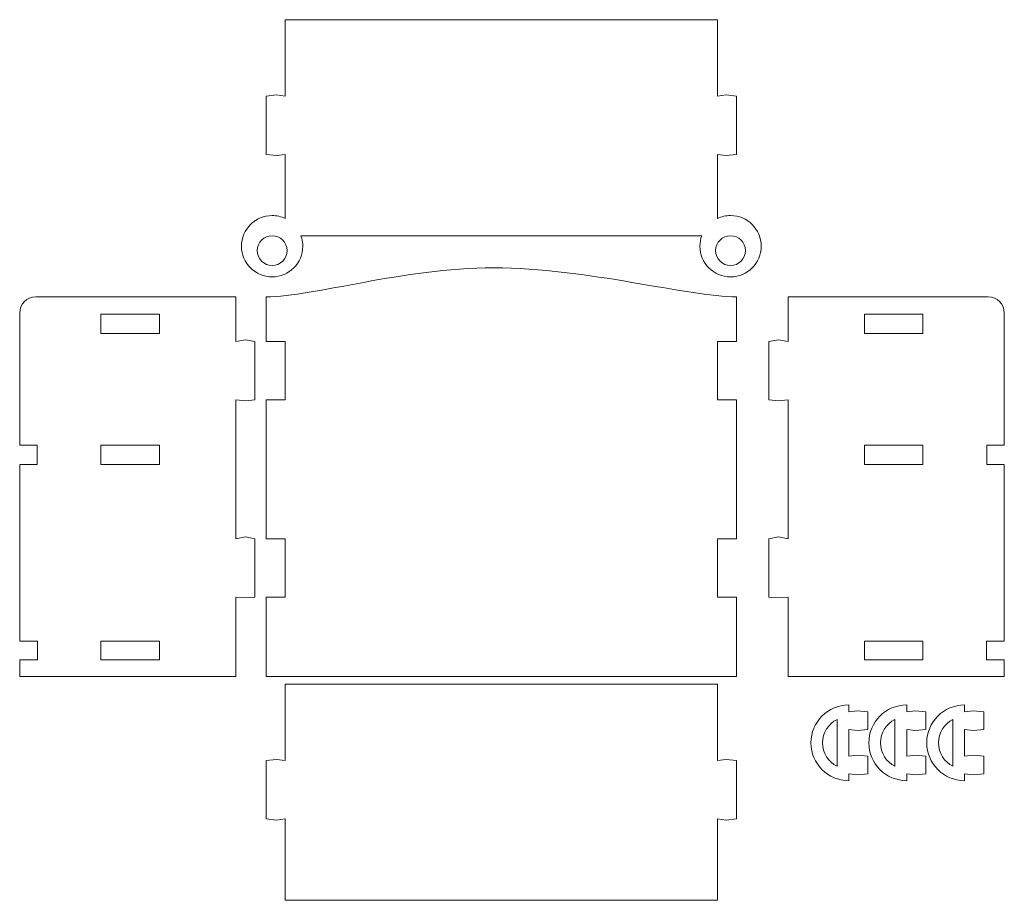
# Model space of a CAD drawing. Header units: centimetres. Extents: x -179 to 199, y -139 to 174.
# Tile 25 of 76: x -80 to -69, y 98 to 108. Entities that reach past the tile are written whole.
import ezdxf

# ---------------------------------------------------------------- set-up
doc = ezdxf.new("R2010")
doc.units = ezdxf.units.CM
doc.header["$MEASUREMENT"] = 0
doc.layers.add('Layer 1', color=7, linetype='Continuous')

msp = doc.modelspace()

# ---------------------------------------------------------------- linework, layer by layer
at = {"layer": 'Layer 1', "lineweight": 5}
for points, knots in [([(-77.36881, 108.41766), (-75.68711, 108.41766), (-74.00542, 108.41766), (-72.32372, 108.41766), (-72.32372, 108.41766), (-72.32372, 108.41766), (-72.32372, 107.5262), (-72.32372, 107.5262), (-72.32372, 107.5262), (-72.32372, 107.5262), (-72.22172, 107.53985), (-72.22172, 107.53985), (-72.22172, 107.53985), (-72.22172, 107.53985), (-72.09886, 107.5262), (-72.09886, 107.5262), (-72.09886, 107.5262), (-72.09886, 107.5262), (-72.09886, 106.8444), (-72.09886, 106.8444), (-72.09886, 106.8444), (-72.09886, 106.8444), (-72.22172, 106.83075), (-72.22172, 106.83075), (-72.22172, 106.83075), (-72.22172, 106.83075), (-72.32372, 106.8444), (-72.32372, 106.8444), (-72.32372, 106.8444), (-72.32372, 106.8444), (-72.32372, 106.09641), (-72.32372, 106.09641), (-72.32372, 106.09641), (-72.27736, 106.11856), (-72.22507, 106.13092), (-72.1702, 106.13092), (-72.1702, 106.13092), (-71.97265, 106.13092), (-71.81218, 105.97071), (-71.81218, 105.77315), (-71.81218, 105.77315), (-71.81218, 105.57534), (-71.97265, 105.41513), (-72.1702, 105.41513), (-72.1702, 105.41513), (-72.36776, 105.41513), (-72.52797, 105.57534), (-72.52797, 105.77315), (-72.52797, 105.77315), (-72.52797, 105.81591), (-72.5205, 105.85712), (-72.5066, 105.89499), (-72.5066, 105.89499), (-74.06646, 105.89499), (-75.62607, 105.89499), (-77.18594, 105.89499), (-77.18594, 105.89499), (-77.17203, 105.85712), (-77.16456, 105.81591), (-77.16456, 105.77315), (-77.16456, 105.77315), (-77.16456, 105.57534), (-77.32477, 105.41513), (-77.52258, 105.41513), (-77.52258, 105.41513), (-77.72014, 105.41513), (-77.88035, 105.57534), (-77.88035, 105.77315), (-77.88035, 105.77315), (-77.88035, 105.97071), (-77.72014, 106.13092), (-77.52258, 106.13092), (-77.52258, 106.13092), (-77.46746, 106.13092), (-77.41543, 106.11856), (-77.36881, 106.09641), (-77.36881, 106.09641), (-77.36881, 106.09641), (-77.36881, 106.8444), (-77.36881, 106.8444), (-77.36881, 106.8444), (-77.36881, 106.8444), (-77.47107, 106.83075), (-77.47107, 106.83075), (-77.47107, 106.83075), (-77.47107, 106.83075), (-77.59367, 106.8444), (-77.59367, 106.8444), (-77.59367, 106.8444), (-77.59367, 106.8444), (-77.59367, 107.5262), (-77.59367, 107.5262), (-77.59367, 107.5262), (-77.59367, 107.5262), (-77.47107, 107.53985), (-77.47107, 107.53985), (-77.47107, 107.53985), (-77.47107, 107.53985), (-77.36881, 107.5262), (-77.36881, 107.5262), (-77.36881, 107.5262), (-77.36881, 107.5262), (-77.36881, 108.41766), (-77.36881, 108.41766)], [0, 0, 0, 0, 0.03703704, 0.03703704, 0.03703704, 0.03703704, 0.07407407, 0.07407407, 0.07407407, 0.07407407, 0.11111111, 0.11111111, 0.11111111, 0.11111111, 0.14814815, 0.14814815, 0.14814815, 0.14814815, 0.18518519, 0.18518519, 0.18518519, 0.18518519, 0.22222222, 0.22222222, 0.22222222, 0.22222222, 0.25925926, 0.25925926, 0.25925926, 0.25925926, 0.2962963, 0.2962963, 0.2962963, 0.2962963, 0.33333333, 0.33333333, 0.33333333, 0.33333333, 0.37037037, 0.37037037, 0.37037037, 0.37037037, 0.40740741, 0.40740741, 0.40740741, 0.40740741, 0.44444444, 0.44444444, 0.44444444, 0.44444444, 0.48148148, 0.48148148, 0.48148148, 0.48148148, 0.51851852, 0.51851852, 0.51851852, 0.51851852, 0.55555556, 0.55555556, 0.55555556, 0.55555556, 0.59259259, 0.59259259, 0.59259259, 0.59259259, 0.62962963, 0.62962963, 0.62962963, 0.62962963, 0.66666667, 0.66666667, 0.66666667, 0.66666667, 0.7037037, 0.7037037, 0.7037037, 0.7037037, 0.74074074, 0.74074074, 0.74074074, 0.74074074, 0.77777778, 0.77777778, 0.77777778, 0.77777778, 0.81481481, 0.81481481, 0.81481481, 0.81481481, 0.85185185, 0.85185185, 0.85185185, 0.85185185, 0.88888889, 0.88888889, 0.88888889, 0.88888889, 0.92592593, 0.92592593, 0.92592593, 0.92592593, 1, 1, 1, 1]), ([(-77.52258, 105.89499), (-77.42651, 105.89499), (-77.34846, 105.81746), (-77.34846, 105.72138), (-77.34846, 105.72138), (-77.34846, 105.62531), (-77.42651, 105.54752), (-77.52258, 105.54752), (-77.52258, 105.54752), (-77.61866, 105.54752), (-77.69645, 105.62531), (-77.69645, 105.72138), (-77.69645, 105.72138), (-77.69645, 105.81746), (-77.61866, 105.89499), (-77.52258, 105.89499)], [0, 0, 0, 0, 0.2, 0.2, 0.2, 0.2, 0.4, 0.4, 0.4, 0.4, 0.6, 0.6, 0.6, 0.6, 1, 1, 1, 1]), ([(-72.1702, 105.89499), (-72.26628, 105.89499), (-72.34407, 105.81746), (-72.34407, 105.72138), (-72.34407, 105.72138), (-72.34407, 105.62531), (-72.26628, 105.54752), (-72.1702, 105.54752), (-72.1702, 105.54752), (-72.07413, 105.54752), (-71.99634, 105.62531), (-71.99634, 105.72138), (-71.99634, 105.72138), (-71.99634, 105.81746), (-72.07413, 105.89499), (-72.1702, 105.89499)], [0, 0, 0, 0, 0.2, 0.2, 0.2, 0.2, 0.4, 0.4, 0.4, 0.4, 0.6, 0.6, 0.6, 0.6, 1, 1, 1, 1]), ([(-77.59367, 105.18254), (-77.02212, 105.18254), (-76.01166, 105.51996), (-74.93268, 105.51996), (-74.93268, 105.51996), (-73.85371, 105.51996), (-72.66526, 105.18254), (-72.09886, 105.18254), (-72.09886, 105.18254), (-72.09886, 105.18254), (-72.09886, 104.66069), (-72.09886, 104.66069), (-72.09886, 104.66069), (-72.09886, 104.66069), (-72.32372, 104.66069), (-72.32372, 104.66069), (-72.32372, 104.66069), (-72.32372, 104.66069), (-72.32372, 103.97889), (-72.32372, 103.97889), (-72.32372, 103.97889), (-72.32372, 103.97889), (-72.09886, 103.97889), (-72.09886, 103.97889), (-72.09886, 103.97889), (-72.09886, 103.97889), (-72.09886, 102.35773), (-72.09886, 102.35773), (-72.09886, 102.35773), (-72.09886, 102.35773), (-72.32372, 102.35773), (-72.32372, 102.35773), (-72.32372, 102.35773), (-72.32372, 102.35773), (-72.32372, 101.67593), (-72.32372, 101.67593), (-72.32372, 101.67593), (-72.32372, 101.67593), (-72.09886, 101.67593), (-72.09886, 101.67593), (-72.09886, 101.67593), (-72.09886, 101.67593), (-72.09886, 100.75124), (-72.09886, 100.75124), (-72.09886, 100.75124), (-72.09886, 100.75124), (-77.59367, 100.75124), (-77.59367, 100.75124), (-77.59367, 100.75124), (-77.59367, 100.75124), (-77.59367, 101.67593), (-77.59367, 101.67593), (-77.59367, 101.67593), (-77.59367, 101.67593), (-77.36881, 101.67593), (-77.36881, 101.67593), (-77.36881, 101.67593), (-77.36881, 101.67593), (-77.36881, 102.35773), (-77.36881, 102.35773), (-77.36881, 102.35773), (-77.36881, 102.35773), (-77.59367, 102.35773), (-77.59367, 102.35773), (-77.59367, 102.35773), (-77.59367, 102.35773), (-77.59367, 103.97889), (-77.59367, 103.97889), (-77.59367, 103.97889), (-77.59367, 103.97889), (-77.36881, 103.97889), (-77.36881, 103.97889), (-77.36881, 103.97889), (-77.36881, 103.97889), (-77.36881, 104.66069), (-77.36881, 104.66069), (-77.36881, 104.66069), (-77.36881, 104.66069), (-77.59367, 104.66069), (-77.59367, 104.66069), (-77.59367, 104.66069), (-77.59367, 104.66069), (-77.59367, 105.18254), (-77.59367, 105.18254)], [0, 0, 0, 0, 0.04545455, 0.04545455, 0.04545455, 0.04545455, 0.09090909, 0.09090909, 0.09090909, 0.09090909, 0.13636364, 0.13636364, 0.13636364, 0.13636364, 0.18181818, 0.18181818, 0.18181818, 0.18181818, 0.22727273, 0.22727273, 0.22727273, 0.22727273, 0.27272727, 0.27272727, 0.27272727, 0.27272727, 0.31818182, 0.31818182, 0.31818182, 0.31818182, 0.36363636, 0.36363636, 0.36363636, 0.36363636, 0.40909091, 0.40909091, 0.40909091, 0.40909091, 0.45454545, 0.45454545, 0.45454545, 0.45454545, 0.5, 0.5, 0.5, 0.5, 0.54545455, 0.54545455, 0.54545455, 0.54545455, 0.59090909, 0.59090909, 0.59090909, 0.59090909, 0.63636364, 0.63636364, 0.63636364, 0.63636364, 0.68181818, 0.68181818, 0.68181818, 0.68181818, 0.72727273, 0.72727273, 0.72727273, 0.72727273, 0.77272727, 0.77272727, 0.77272727, 0.77272727, 0.81818182, 0.81818182, 0.81818182, 0.81818182, 0.86363636, 0.86363636, 0.86363636, 0.86363636, 0.90909091, 0.90909091, 0.90909091, 0.90909091, 1, 1, 1, 1]), ([(-77.94758, 105.18254), (-77.94758, 105.18254), (-80.28068, 105.18254), (-80.28068, 105.18254), (-80.28068, 105.18254), (-80.38474, 105.18254), (-80.47, 105.09754), (-80.47, 104.99348), (-80.47, 104.99348), (-80.47, 104.99348), (-80.47, 103.44855), (-80.47, 103.44855), (-80.47, 103.44855), (-80.47, 103.44855), (-80.26549, 103.44855), (-80.26549, 103.44855), (-80.26549, 103.44855), (-80.26549, 103.44855), (-80.26549, 103.22343), (-80.26549, 103.22343), (-80.26549, 103.22343), (-80.26549, 103.22343), (-80.47, 103.22343), (-80.47, 103.22343), (-80.47, 103.22343), (-80.47, 103.22343), (-80.47, 101.16027), (-80.47, 101.16027), (-80.47, 101.16027), (-80.47, 101.16027), (-80.26291, 101.16027), (-80.26291, 101.16027), (-80.26291, 101.16027), (-80.26291, 101.16027), (-80.26291, 100.94313), (-80.26291, 100.94313), (-80.26291, 100.94313), (-80.26291, 100.94313), (-80.47, 100.94313), (-80.47, 100.94313), (-80.47, 100.94313), (-80.47, 100.94313), (-80.47, 100.75124), (-80.47, 100.75124), (-80.47, 100.75124), (-80.47, 100.75124), (-77.94758, 100.75124), (-77.94758, 100.75124), (-77.94758, 100.75124), (-77.94758, 100.75124), (-77.94758, 101.67593), (-77.94758, 101.67593), (-77.94758, 101.67593), (-77.94758, 101.67593), (-77.83502, 101.66588), (-77.83502, 101.66588), (-77.83502, 101.66588), (-77.83502, 101.66588), (-77.72272, 101.67593), (-77.72272, 101.67593), (-77.72272, 101.67593), (-77.72272, 101.67593), (-77.72272, 102.35773), (-77.72272, 102.35773), (-77.72272, 102.35773), (-77.72272, 102.35773), (-77.83502, 102.37807), (-77.83502, 102.37807), (-77.83502, 102.37807), (-77.83502, 102.37807), (-77.94758, 102.35773), (-77.94758, 102.35773), (-77.94758, 102.35773), (-77.94758, 102.35773), (-77.94758, 103.97889), (-77.94758, 103.97889), (-77.94758, 103.97889), (-77.94758, 103.97889), (-77.83502, 103.96859), (-77.83502, 103.96859), (-77.83502, 103.96859), (-77.83502, 103.96859), (-77.72272, 103.97889), (-77.72272, 103.97889), (-77.72272, 103.97889), (-77.72272, 103.97889), (-77.72272, 104.66069), (-77.72272, 104.66069), (-77.72272, 104.66069), (-77.72272, 104.66069), (-77.83502, 104.68104), (-77.83502, 104.68104), (-77.83502, 104.68104), (-77.83502, 104.68104), (-77.94758, 104.66069), (-77.94758, 104.66069), (-77.94758, 104.66069), (-77.94758, 104.66069), (-77.94758, 105.18254), (-77.94758, 105.18254)], [0, 0, 0, 0, 0.03846154, 0.03846154, 0.03846154, 0.03846154, 0.07692308, 0.07692308, 0.07692308, 0.07692308, 0.11538462, 0.11538462, 0.11538462, 0.11538462, 0.15384615, 0.15384615, 0.15384615, 0.15384615, 0.19230769, 0.19230769, 0.19230769, 0.19230769, 0.23076923, 0.23076923, 0.23076923, 0.23076923, 0.26923077, 0.26923077, 0.26923077, 0.26923077, 0.30769231, 0.30769231, 0.30769231, 0.30769231, 0.34615385, 0.34615385, 0.34615385, 0.34615385, 0.38461538, 0.38461538, 0.38461538, 0.38461538, 0.42307692, 0.42307692, 0.42307692, 0.42307692, 0.46153846, 0.46153846, 0.46153846, 0.46153846, 0.5, 0.5, 0.5, 0.5, 0.53846154, 0.53846154, 0.53846154, 0.53846154, 0.57692308, 0.57692308, 0.57692308, 0.57692308, 0.61538462, 0.61538462, 0.61538462, 0.61538462, 0.65384615, 0.65384615, 0.65384615, 0.65384615, 0.69230769, 0.69230769, 0.69230769, 0.69230769, 0.73076923, 0.73076923, 0.73076923, 0.73076923, 0.76923077, 0.76923077, 0.76923077, 0.76923077, 0.80769231, 0.80769231, 0.80769231, 0.80769231, 0.84615385, 0.84615385, 0.84615385, 0.84615385, 0.88461538, 0.88461538, 0.88461538, 0.88461538, 0.92307692, 0.92307692, 0.92307692, 0.92307692, 1, 1, 1, 1]), ([(-71.49665, 105.18254), (-71.49665, 105.18254), (-69.16329, 105.18254), (-69.16329, 105.18254), (-69.16329, 105.18254), (-69.05923, 105.18254), (-68.97397, 105.09754), (-68.97397, 104.99348), (-68.97397, 104.99348), (-68.97397, 104.99348), (-68.97397, 103.44855), (-68.97397, 103.44855), (-68.97397, 103.44855), (-68.97397, 103.44855), (-69.17849, 103.44855), (-69.17849, 103.44855), (-69.17849, 103.44855), (-69.17849, 103.44855), (-69.17849, 103.22343), (-69.17849, 103.22343), (-69.17849, 103.22343), (-69.17849, 103.22343), (-68.97397, 103.22343), (-68.97397, 103.22343), (-68.97397, 103.22343), (-68.97397, 103.22343), (-68.97397, 101.16027), (-68.97397, 101.16027), (-68.97397, 101.16027), (-68.97397, 101.16027), (-69.18132, 101.16027), (-69.18132, 101.16027), (-69.18132, 101.16027), (-69.18132, 101.16027), (-69.18132, 100.94313), (-69.18132, 100.94313), (-69.18132, 100.94313), (-69.18132, 100.94313), (-68.97397, 100.94313), (-68.97397, 100.94313), (-68.97397, 100.94313), (-68.97397, 100.94313), (-68.97397, 100.75124), (-68.97397, 100.75124), (-68.97397, 100.75124), (-68.97397, 100.75124), (-71.49665, 100.75124), (-71.49665, 100.75124), (-71.49665, 100.75124), (-71.49665, 100.75124), (-71.49665, 101.67593), (-71.49665, 101.67593), (-71.49665, 101.67593), (-71.49665, 101.67593), (-71.60895, 101.66588), (-71.60895, 101.66588), (-71.60895, 101.66588), (-71.60895, 101.66588), (-71.72151, 101.67593), (-71.72151, 101.67593), (-71.72151, 101.67593), (-71.72151, 101.67593), (-71.72151, 102.35773), (-71.72151, 102.35773), (-71.72151, 102.35773), (-71.72151, 102.35773), (-71.60895, 102.37807), (-71.60895, 102.37807), (-71.60895, 102.37807), (-71.60895, 102.37807), (-71.49665, 102.35773), (-71.49665, 102.35773), (-71.49665, 102.35773), (-71.49665, 102.35773), (-71.49665, 103.97889), (-71.49665, 103.97889), (-71.49665, 103.97889), (-71.49665, 103.97889), (-71.60895, 103.96859), (-71.60895, 103.96859), (-71.60895, 103.96859), (-71.60895, 103.96859), (-71.72151, 103.97889), (-71.72151, 103.97889), (-71.72151, 103.97889), (-71.72151, 103.97889), (-71.72151, 104.66069), (-71.72151, 104.66069), (-71.72151, 104.66069), (-71.72151, 104.66069), (-71.60895, 104.68104), (-71.60895, 104.68104), (-71.60895, 104.68104), (-71.60895, 104.68104), (-71.49665, 104.66069), (-71.49665, 104.66069), (-71.49665, 104.66069), (-71.49665, 104.66069), (-71.49665, 105.18254), (-71.49665, 105.18254)], [0, 0, 0, 0, 0.03846154, 0.03846154, 0.03846154, 0.03846154, 0.07692308, 0.07692308, 0.07692308, 0.07692308, 0.11538462, 0.11538462, 0.11538462, 0.11538462, 0.15384615, 0.15384615, 0.15384615, 0.15384615, 0.19230769, 0.19230769, 0.19230769, 0.19230769, 0.23076923, 0.23076923, 0.23076923, 0.23076923, 0.26923077, 0.26923077, 0.26923077, 0.26923077, 0.30769231, 0.30769231, 0.30769231, 0.30769231, 0.34615385, 0.34615385, 0.34615385, 0.34615385, 0.38461538, 0.38461538, 0.38461538, 0.38461538, 0.42307692, 0.42307692, 0.42307692, 0.42307692, 0.46153846, 0.46153846, 0.46153846, 0.46153846, 0.5, 0.5, 0.5, 0.5, 0.53846154, 0.53846154, 0.53846154, 0.53846154, 0.57692308, 0.57692308, 0.57692308, 0.57692308, 0.61538462, 0.61538462, 0.61538462, 0.61538462, 0.65384615, 0.65384615, 0.65384615, 0.65384615, 0.69230769, 0.69230769, 0.69230769, 0.69230769, 0.73076923, 0.73076923, 0.73076923, 0.73076923, 0.76923077, 0.76923077, 0.76923077, 0.76923077, 0.80769231, 0.80769231, 0.80769231, 0.80769231, 0.84615385, 0.84615385, 0.84615385, 0.84615385, 0.88461538, 0.88461538, 0.88461538, 0.88461538, 0.92307692, 0.92307692, 0.92307692, 0.92307692, 1, 1, 1, 1]), ([(-78.83904, 104.97931), (-78.83904, 104.97931), (-79.52084, 104.97931), (-79.52084, 104.97931), (-79.52084, 104.97931), (-79.52084, 104.97931), (-79.52084, 104.75445), (-79.52084, 104.75445), (-79.52084, 104.75445), (-79.52084, 104.75445), (-78.83904, 104.75445), (-78.83904, 104.75445), (-78.83904, 104.75445), (-78.83904, 104.75445), (-78.83904, 104.97931), (-78.83904, 104.97931)], [0, 0, 0, 0, 0.2, 0.2, 0.2, 0.2, 0.4, 0.4, 0.4, 0.4, 0.6, 0.6, 0.6, 0.6, 1, 1, 1, 1]), ([(-70.60519, 104.97931), (-70.60519, 104.97931), (-69.92339, 104.97931), (-69.92339, 104.97931), (-69.92339, 104.97931), (-69.92339, 104.97931), (-69.92339, 104.75445), (-69.92339, 104.75445), (-69.92339, 104.75445), (-69.92339, 104.75445), (-70.60519, 104.75445), (-70.60519, 104.75445), (-70.60519, 104.75445), (-70.60519, 104.75445), (-70.60519, 104.97931), (-70.60519, 104.97931)], [0, 0, 0, 0, 0.2, 0.2, 0.2, 0.2, 0.4, 0.4, 0.4, 0.4, 0.6, 0.6, 0.6, 0.6, 1, 1, 1, 1]), ([(-78.83904, 103.44855), (-78.83904, 103.44855), (-79.52084, 103.44855), (-79.52084, 103.44855), (-79.52084, 103.44855), (-79.52084, 103.44855), (-79.52084, 103.22343), (-79.52084, 103.22343), (-79.52084, 103.22343), (-79.52084, 103.22343), (-78.83904, 103.22343), (-78.83904, 103.22343), (-78.83904, 103.22343), (-78.83904, 103.22343), (-78.83904, 103.44855), (-78.83904, 103.44855)], [0, 0, 0, 0, 0.2, 0.2, 0.2, 0.2, 0.4, 0.4, 0.4, 0.4, 0.6, 0.6, 0.6, 0.6, 1, 1, 1, 1]), ([(-70.60519, 103.44855), (-70.60519, 103.44855), (-69.92339, 103.44855), (-69.92339, 103.44855), (-69.92339, 103.44855), (-69.92339, 103.44855), (-69.92339, 103.22343), (-69.92339, 103.22343), (-69.92339, 103.22343), (-69.92339, 103.22343), (-70.60519, 103.22343), (-70.60519, 103.22343), (-70.60519, 103.22343), (-70.60519, 103.22343), (-70.60519, 103.44855), (-70.60519, 103.44855)], [0, 0, 0, 0, 0.2, 0.2, 0.2, 0.2, 0.4, 0.4, 0.4, 0.4, 0.6, 0.6, 0.6, 0.6, 1, 1, 1, 1]), ([(-78.83904, 101.16027), (-78.83904, 101.16027), (-79.52084, 101.16027), (-79.52084, 101.16027), (-79.52084, 101.16027), (-79.52084, 101.16027), (-79.52084, 100.94545), (-79.52084, 100.94545), (-79.52084, 100.94545), (-79.52084, 100.94545), (-78.83904, 100.94545), (-78.83904, 100.94545), (-78.83904, 100.94545), (-78.83904, 100.94545), (-78.83904, 101.16027), (-78.83904, 101.16027)], [0, 0, 0, 0, 0.2, 0.2, 0.2, 0.2, 0.4, 0.4, 0.4, 0.4, 0.6, 0.6, 0.6, 0.6, 1, 1, 1, 1]), ([(-70.60519, 101.16027), (-70.60519, 101.16027), (-69.92339, 101.16027), (-69.92339, 101.16027), (-69.92339, 101.16027), (-69.92339, 101.16027), (-69.92339, 100.94545), (-69.92339, 100.94545), (-69.92339, 100.94545), (-69.92339, 100.94545), (-70.60519, 100.94545), (-70.60519, 100.94545), (-70.60519, 100.94545), (-70.60519, 100.94545), (-70.60519, 101.16027), (-70.60519, 101.16027)], [0, 0, 0, 0, 0.2, 0.2, 0.2, 0.2, 0.4, 0.4, 0.4, 0.4, 0.6, 0.6, 0.6, 0.6, 1, 1, 1, 1]), ([(-77.36881, 100.65903), (-75.68711, 100.65903), (-74.00542, 100.65903), (-72.32372, 100.65903), (-72.32372, 100.65903), (-72.32372, 100.65903), (-72.32372, 99.76757), (-72.32372, 99.76757), (-72.32372, 99.76757), (-72.32372, 99.76757), (-72.22172, 99.78122), (-72.22172, 99.78122), (-72.22172, 99.78122), (-72.22172, 99.78122), (-72.09886, 99.76757), (-72.09886, 99.76757), (-72.09886, 99.76757), (-72.09886, 99.76757), (-72.09886, 99.08577), (-72.09886, 99.08577), (-72.09886, 99.08577), (-72.09886, 99.08577), (-72.22172, 99.07212), (-72.22172, 99.07212), (-72.22172, 99.07212), (-72.22172, 99.07212), (-72.32372, 99.08577), (-72.32372, 99.08577), (-72.32372, 99.08577), (-72.32372, 99.08577), (-72.32372, 98.13635), (-72.32372, 98.13635), (-72.32372, 98.13635), (-72.32372, 98.13635), (-72.5066, 98.13635), (-72.5066, 98.13635), (-72.5066, 98.13635), (-74.06646, 98.13635), (-75.62607, 98.13635), (-77.18594, 98.13635), (-77.18594, 98.13635), (-77.18594, 98.13635), (-77.36881, 98.13635), (-77.36881, 98.13635), (-77.36881, 98.13635), (-77.36881, 98.13635), (-77.36881, 99.08577), (-77.36881, 99.08577), (-77.36881, 99.08577), (-77.36881, 99.08577), (-77.47107, 99.07212), (-77.47107, 99.07212), (-77.47107, 99.07212), (-77.47107, 99.07212), (-77.59367, 99.08577), (-77.59367, 99.08577), (-77.59367, 99.08577), (-77.59367, 99.08577), (-77.59367, 99.76757), (-77.59367, 99.76757), (-77.59367, 99.76757), (-77.59367, 99.76757), (-77.47107, 99.78122), (-77.47107, 99.78122), (-77.47107, 99.78122), (-77.47107, 99.78122), (-77.36881, 99.76757), (-77.36881, 99.76757), (-77.36881, 99.76757), (-77.36881, 99.76757), (-77.36881, 100.65903), (-77.36881, 100.65903)], [0, 0, 0, 0, 0.05263158, 0.05263158, 0.05263158, 0.05263158, 0.10526316, 0.10526316, 0.10526316, 0.10526316, 0.15789474, 0.15789474, 0.15789474, 0.15789474, 0.21052632, 0.21052632, 0.21052632, 0.21052632, 0.26315789, 0.26315789, 0.26315789, 0.26315789, 0.31578947, 0.31578947, 0.31578947, 0.31578947, 0.36842105, 0.36842105, 0.36842105, 0.36842105, 0.42105263, 0.42105263, 0.42105263, 0.42105263, 0.47368421, 0.47368421, 0.47368421, 0.47368421, 0.52631579, 0.52631579, 0.52631579, 0.52631579, 0.57894737, 0.57894737, 0.57894737, 0.57894737, 0.63157895, 0.63157895, 0.63157895, 0.63157895, 0.68421053, 0.68421053, 0.68421053, 0.68421053, 0.73684211, 0.73684211, 0.73684211, 0.73684211, 0.78947368, 0.78947368, 0.78947368, 0.78947368, 0.84210526, 0.84210526, 0.84210526, 0.84210526, 0.89473684, 0.89473684, 0.89473684, 0.89473684, 1, 1, 1, 1]), ([(-70.56552, 99.81857), (-70.56552, 99.81857), (-70.68813, 99.83222), (-70.68813, 99.83222), (-70.68813, 99.83222), (-70.68813, 99.83222), (-70.79038, 99.81857), (-70.79038, 99.81857), (-70.79038, 99.81857), (-70.79038, 99.81857), (-70.79038, 100.13126), (-70.79038, 100.13126), (-70.79038, 100.13126), (-70.79038, 100.13126), (-70.68813, 100.11761), (-70.68813, 100.11761), (-70.68813, 100.11761), (-70.68813, 100.11761), (-70.56552, 100.13126), (-70.56552, 100.13126), (-70.56552, 100.13126), (-70.56552, 100.13126), (-70.56552, 100.33577), (-70.56552, 100.33577), (-70.56552, 100.33577), (-70.56552, 100.33577), (-70.68813, 100.34942), (-70.68813, 100.34942), (-70.68813, 100.34942), (-70.68813, 100.34942), (-70.79038, 100.33577), (-70.79038, 100.33577), (-70.79038, 100.33577), (-70.79038, 100.33577), (-70.79038, 100.41665), (-70.79038, 100.41665), (-70.79038, 100.41665), (-71.0343, 100.41665), (-71.23212, 100.21883), (-71.23212, 99.97491), (-71.23212, 99.97491), (-71.23212, 99.73073), (-71.0343, 99.53292), (-70.79038, 99.53292), (-70.79038, 99.53292), (-70.79038, 99.53292), (-70.79038, 99.61405), (-70.79038, 99.61405), (-70.79038, 99.61405), (-70.79038, 99.61405), (-70.68813, 99.6004), (-70.68813, 99.6004), (-70.68813, 99.6004), (-70.68813, 99.6004), (-70.56552, 99.61405), (-70.56552, 99.61405), (-70.56552, 99.61405), (-70.56552, 99.61405), (-70.56552, 99.81857), (-70.56552, 99.81857)], [0, 0, 0, 0, 0.0625, 0.0625, 0.0625, 0.0625, 0.125, 0.125, 0.125, 0.125, 0.1875, 0.1875, 0.1875, 0.1875, 0.25, 0.25, 0.25, 0.25, 0.3125, 0.3125, 0.3125, 0.3125, 0.375, 0.375, 0.375, 0.375, 0.4375, 0.4375, 0.4375, 0.4375, 0.5, 0.5, 0.5, 0.5, 0.5625, 0.5625, 0.5625, 0.5625, 0.625, 0.625, 0.625, 0.625, 0.6875, 0.6875, 0.6875, 0.6875, 0.75, 0.75, 0.75, 0.75, 0.8125, 0.8125, 0.8125, 0.8125, 0.875, 0.875, 0.875, 0.875, 1, 1, 1, 1]), ([(-69.88887, 99.81857), (-69.88887, 99.81857), (-70.01148, 99.83222), (-70.01148, 99.83222), (-70.01148, 99.83222), (-70.01148, 99.83222), (-70.11399, 99.81857), (-70.11399, 99.81857), (-70.11399, 99.81857), (-70.11399, 99.81857), (-70.11399, 100.13126), (-70.11399, 100.13126), (-70.11399, 100.13126), (-70.11399, 100.13126), (-70.01148, 100.11761), (-70.01148, 100.11761), (-70.01148, 100.11761), (-70.01148, 100.11761), (-69.88887, 100.13126), (-69.88887, 100.13126), (-69.88887, 100.13126), (-69.88887, 100.13126), (-69.88887, 100.33577), (-69.88887, 100.33577), (-69.88887, 100.33577), (-69.88887, 100.33577), (-70.01148, 100.34942), (-70.01148, 100.34942), (-70.01148, 100.34942), (-70.01148, 100.34942), (-70.11399, 100.33577), (-70.11399, 100.33577), (-70.11399, 100.33577), (-70.11399, 100.33577), (-70.11399, 100.41665), (-70.11399, 100.41665), (-70.11399, 100.41665), (-70.35792, 100.41665), (-70.55573, 100.21883), (-70.55573, 99.97491), (-70.55573, 99.97491), (-70.55573, 99.73073), (-70.35792, 99.53292), (-70.11399, 99.53292), (-70.11399, 99.53292), (-70.11399, 99.53292), (-70.11399, 99.61405), (-70.11399, 99.61405), (-70.11399, 99.61405), (-70.11399, 99.61405), (-70.01148, 99.6004), (-70.01148, 99.6004), (-70.01148, 99.6004), (-70.01148, 99.6004), (-69.88887, 99.61405), (-69.88887, 99.61405), (-69.88887, 99.61405), (-69.88887, 99.61405), (-69.88887, 99.81857), (-69.88887, 99.81857)], [0, 0, 0, 0, 0.0625, 0.0625, 0.0625, 0.0625, 0.125, 0.125, 0.125, 0.125, 0.1875, 0.1875, 0.1875, 0.1875, 0.25, 0.25, 0.25, 0.25, 0.3125, 0.3125, 0.3125, 0.3125, 0.375, 0.375, 0.375, 0.375, 0.4375, 0.4375, 0.4375, 0.4375, 0.5, 0.5, 0.5, 0.5, 0.5625, 0.5625, 0.5625, 0.5625, 0.625, 0.625, 0.625, 0.625, 0.6875, 0.6875, 0.6875, 0.6875, 0.75, 0.75, 0.75, 0.75, 0.8125, 0.8125, 0.8125, 0.8125, 0.875, 0.875, 0.875, 0.875, 1, 1, 1, 1]), ([(-69.21249, 99.81857), (-69.21249, 99.81857), (-69.33535, 99.83222), (-69.33535, 99.83222), (-69.33535, 99.83222), (-69.33535, 99.83222), (-69.43761, 99.81857), (-69.43761, 99.81857), (-69.43761, 99.81857), (-69.43761, 99.81857), (-69.43761, 100.13126), (-69.43761, 100.13126), (-69.43761, 100.13126), (-69.43761, 100.13126), (-69.33535, 100.11761), (-69.33535, 100.11761), (-69.33535, 100.11761), (-69.33535, 100.11761), (-69.21249, 100.13126), (-69.21249, 100.13126), (-69.21249, 100.13126), (-69.21249, 100.13126), (-69.21249, 100.33577), (-69.21249, 100.33577), (-69.21249, 100.33577), (-69.21249, 100.33577), (-69.33535, 100.34942), (-69.33535, 100.34942), (-69.33535, 100.34942), (-69.33535, 100.34942), (-69.43761, 100.33577), (-69.43761, 100.33577), (-69.43761, 100.33577), (-69.43761, 100.33577), (-69.43761, 100.41665), (-69.43761, 100.41665), (-69.43761, 100.41665), (-69.68153, 100.41665), (-69.8796, 100.21883), (-69.8796, 99.97491), (-69.8796, 99.97491), (-69.8796, 99.73073), (-69.68153, 99.53292), (-69.43761, 99.53292), (-69.43761, 99.53292), (-69.43761, 99.53292), (-69.43761, 99.61405), (-69.43761, 99.61405), (-69.43761, 99.61405), (-69.43761, 99.61405), (-69.33535, 99.6004), (-69.33535, 99.6004), (-69.33535, 99.6004), (-69.33535, 99.6004), (-69.21249, 99.61405), (-69.21249, 99.61405), (-69.21249, 99.61405), (-69.21249, 99.61405), (-69.21249, 99.81857), (-69.21249, 99.81857)], [0, 0, 0, 0, 0.0625, 0.0625, 0.0625, 0.0625, 0.125, 0.125, 0.125, 0.125, 0.1875, 0.1875, 0.1875, 0.1875, 0.25, 0.25, 0.25, 0.25, 0.3125, 0.3125, 0.3125, 0.3125, 0.375, 0.375, 0.375, 0.375, 0.4375, 0.4375, 0.4375, 0.4375, 0.5, 0.5, 0.5, 0.5, 0.5625, 0.5625, 0.5625, 0.5625, 0.625, 0.625, 0.625, 0.625, 0.6875, 0.6875, 0.6875, 0.6875, 0.75, 0.75, 0.75, 0.75, 0.8125, 0.8125, 0.8125, 0.8125, 0.875, 0.875, 0.875, 0.875, 1, 1, 1, 1]), ([(-70.9269, 100.2482), (-71.02709, 100.19823), (-71.09612, 100.09443), (-71.09612, 99.97491), (-71.09612, 99.97491), (-71.09612, 99.85488), (-71.02709, 99.75134), (-70.9269, 99.70111), (-70.9269, 99.70111), (-70.9269, 99.70111), (-70.9269, 100.2482), (-70.9269, 100.2482)], [0, 0, 0, 0, 0.25, 0.25, 0.25, 0.25, 0.5, 0.5, 0.5, 0.5, 1, 1, 1, 1]), ([(-70.25025, 100.2482), (-70.35045, 100.19823), (-70.41948, 100.09443), (-70.41948, 99.97491), (-70.41948, 99.97491), (-70.41948, 99.85488), (-70.35045, 99.75134), (-70.25025, 99.70111), (-70.25025, 99.70111), (-70.25025, 99.70111), (-70.25025, 100.2482), (-70.25025, 100.2482)], [0, 0, 0, 0, 0.25, 0.25, 0.25, 0.25, 0.5, 0.5, 0.5, 0.5, 1, 1, 1, 1]), ([(-69.57386, 100.2482), (-69.67432, 100.19823), (-69.74309, 100.09443), (-69.74309, 99.97491), (-69.74309, 99.97491), (-69.74309, 99.85488), (-69.67432, 99.75134), (-69.57386, 99.70111), (-69.57386, 99.70111), (-69.57386, 99.70111), (-69.57386, 100.2482), (-69.57386, 100.2482)], [0, 0, 0, 0, 0.25, 0.25, 0.25, 0.25, 0.5, 0.5, 0.5, 0.5, 1, 1, 1, 1])]:
    msp.add_open_spline(points, degree=3, knots=knots, dxfattribs=at)

doc.saveas('drawing.dxf')
